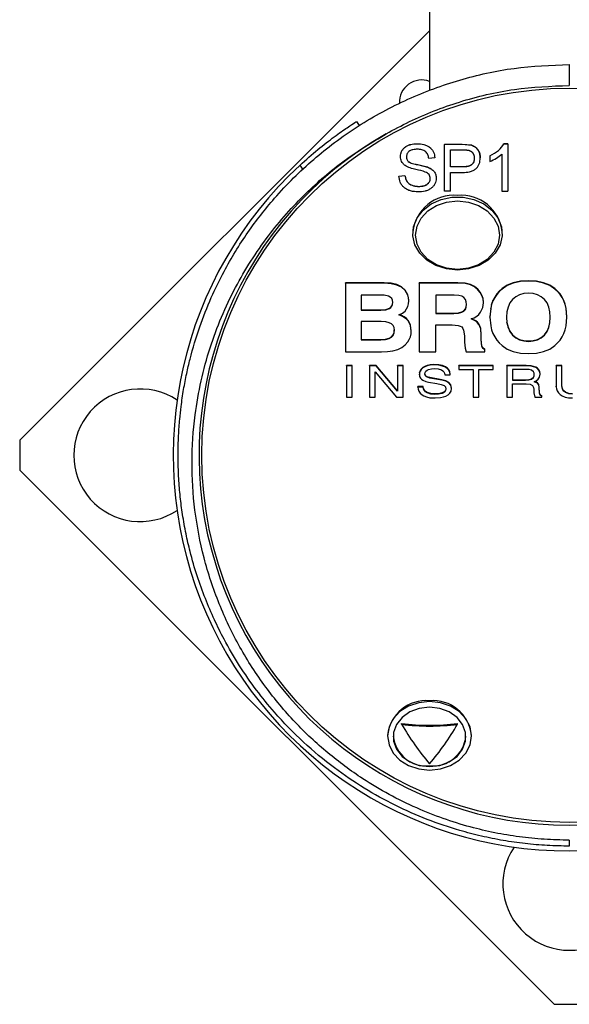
# Model space of a CAD drawing. Header units: inches. Extents: x 2.6 to 13.1, y 0.8 to 9.4.
# Tile 7 of 18: x 7.425 to 7.812, y 7.966 to 8.66. Entities that reach past the tile are written whole.
import ezdxf

# ---------------------------------------------------------------- set-up
doc = ezdxf.new("R2010")
doc.units = ezdxf.units.IN
doc.header["$MEASUREMENT"] = 0

msp = doc.modelspace()

# ---------------------------------------------------------------- linework, layer by layer
at = {"color": 7, "linetype": 'Continuous', "lineweight": 25}
for p, q in [((7.71347, 8.6683), (7.71347, 8.61065)), ((7.71347, 8.65266), (7.42475, 8.36394)), ((7.8119, 8.62893), (7.8119, 8.61416)), ((7.66199, 8.58864), (7.66382, 8.58577)), ((7.70471, 8.57304), (7.70471, 8.57301)), ((7.72396, 8.57261), (7.73642, 8.57261)), ((7.72396, 8.57261), (7.72396, 8.57258)), ((7.73642, 8.57258), (7.72396, 8.57258)), ((7.72396, 8.53945), (7.72396, 8.57258)), ((7.72817, 8.56871), (7.73688, 8.56871)), ((7.72817, 8.55666), (7.72817, 8.56871)), ((7.73642, 8.57261), (7.74291, 8.57197)), ((7.73642, 8.57261), (7.73642, 8.57258)), ((7.74291, 8.57194), (7.73642, 8.57258)), ((7.74291, 8.57197), (7.74291, 8.57194)), ((7.76589, 8.57304), (7.76861, 8.57304)), ((7.76861, 8.57301), (7.76589, 8.57301)), ((7.76861, 8.57301), (7.76861, 8.57304)), ((7.76861, 8.57301), (7.76861, 8.53945)), ((7.69297, 8.56396), (7.69297, 8.56394)), ((7.69717, 8.56388), (7.69717, 8.56386)), ((7.6985, 8.56052), (7.6985, 8.56049)), ((7.71713, 8.56312), (7.71293, 8.56269)), ((7.71713, 8.56314), (7.71713, 8.56312)), ((7.74497, 8.5628), (7.74497, 8.56283)), ((7.74918, 8.56301), (7.74918, 8.56298)), ((7.75601, 8.56441), (7.75601, 8.56053)), ((7.76441, 8.5657), (7.76441, 8.53945)), ((7.62411, 8.55504), (7.62225, 8.55797)), ((7.70492, 8.55832), (7.71195, 8.55661)), ((7.70492, 8.55832), (7.70492, 8.55829)), ((7.70492, 8.55829), (7.71195, 8.55658)), ((7.71195, 8.55661), (7.71195, 8.55658)), ((7.73696, 8.55669), (7.72817, 8.55669)), ((7.73696, 8.55666), (7.72817, 8.55666)), ((7.73696, 8.55669), (7.73696, 8.55666)), ((7.69192, 8.55024), (7.69612, 8.55067)), ((7.69192, 8.55021), (7.69612, 8.55064)), ((7.69192, 8.55024), (7.69192, 8.55021)), ((7.69612, 8.55067), (7.69612, 8.55064)), ((7.71398, 8.5486), (7.71398, 8.54857)), ((7.71819, 8.5487), (7.71819, 8.54867)), ((7.72817, 8.55279), (7.7367, 8.55279)), ((7.72817, 8.53945), (7.72817, 8.55279)), ((7.70581, 8.54292), (7.70581, 8.54289)), ((7.72817, 8.53945), (7.72396, 8.53945)), ((7.76441, 8.53945), (7.76861, 8.53945)), ((7.70166, 8.51081), (7.70166, 8.50968)), ((7.76465, 8.50968), (7.76465, 8.51081)), ((7.68152, 8.47499), (7.65415, 8.47499)), ((7.65415, 8.4747), (7.65415, 8.47499)), ((7.68152, 8.4747), (7.65415, 8.4747)), ((7.65415, 8.4747), (7.65415, 8.42636)), ((7.68632, 8.47462), (7.68152, 8.47499)), ((7.68152, 8.4747), (7.68152, 8.47499)), ((7.68632, 8.47433), (7.68152, 8.4747)), ((7.69037, 8.47364), (7.68632, 8.47462)), ((7.68632, 8.47433), (7.68632, 8.47462)), ((7.69037, 8.47335), (7.68632, 8.47433)), ((7.69366, 8.47204), (7.69037, 8.47364)), ((7.69037, 8.47335), (7.69037, 8.47364)), ((7.69366, 8.47176), (7.69037, 8.47335)), ((7.6962, 8.46984), (7.69366, 8.47204)), ((7.69366, 8.47176), (7.69366, 8.47204)), ((7.6962, 8.46955), (7.69366, 8.47176)), ((7.73332, 8.47499), (7.70624, 8.47499)), ((7.70624, 8.4747), (7.70624, 8.47499)), ((7.73332, 8.4747), (7.70624, 8.4747)), ((7.70624, 8.4747), (7.70624, 8.42637)), ((7.73846, 8.47463), (7.73332, 8.47499)), ((7.73332, 8.4747), (7.73332, 8.47499)), ((7.73846, 8.47434), (7.73332, 8.4747)), ((7.74225, 8.47375), (7.73846, 8.47463)), ((7.73846, 8.47434), (7.73846, 8.47463)), ((7.74225, 8.47346), (7.73846, 8.47434)), ((7.74514, 8.47233), (7.74225, 8.47375)), ((7.74225, 8.47346), (7.74225, 8.47375)), ((7.74514, 8.47204), (7.74225, 8.47346)), ((7.74755, 8.47037), (7.74514, 8.47233)), ((7.74514, 8.47204), (7.74514, 8.47233)), ((7.74755, 8.47008), (7.74514, 8.47204)), ((7.74916, 8.46844), (7.74755, 8.47037)), ((7.74755, 8.47008), (7.74755, 8.47037)), ((7.76459, 8.47082), (7.76258, 8.46905)), ((7.76459, 8.47053), (7.76258, 8.46877)), ((7.76816, 8.47328), (7.76459, 8.47082)), ((7.76816, 8.47299), (7.76459, 8.47053)), ((7.76459, 8.47053), (7.76459, 8.47082)), ((7.77243, 8.47504), (7.76816, 8.47328)), ((7.77243, 8.47475), (7.76816, 8.47299)), ((7.76816, 8.47299), (7.76816, 8.47328)), ((7.77742, 8.4761), (7.77243, 8.47504)), ((7.77742, 8.47581), (7.77243, 8.47475)), ((7.77243, 8.47475), (7.77243, 8.47504)), ((7.78313, 8.47645), (7.77742, 8.4761)), ((7.78313, 8.47616), (7.77742, 8.47581)), ((7.77742, 8.47581), (7.77742, 8.4761)), ((7.78883, 8.4761), (7.78313, 8.47645)), ((7.78313, 8.47616), (7.78313, 8.47645)), ((7.78883, 8.47581), (7.78313, 8.47616)), ((7.79383, 8.47504), (7.78883, 8.4761)), ((7.78883, 8.47581), (7.78883, 8.4761)), ((7.79383, 8.47475), (7.78883, 8.47581)), ((7.7981, 8.47328), (7.79383, 8.47504)), ((7.79383, 8.47475), (7.79383, 8.47504)), ((7.7981, 8.47299), (7.79383, 8.47475)), ((7.80166, 8.47082), (7.7981, 8.47328)), ((7.7981, 8.47299), (7.7981, 8.47328)), ((7.80166, 8.47053), (7.7981, 8.47299)), ((7.80367, 8.46905), (7.80166, 8.47082)), ((7.80166, 8.47053), (7.80166, 8.47082)), ((7.80367, 8.46877), (7.80166, 8.47053)), ((7.67777, 8.46631), (7.66539, 8.46631)), ((7.66539, 8.46631), (7.66539, 8.45564)), ((7.6815, 8.46612), (7.67777, 8.46631)), ((7.68449, 8.46556), (7.6815, 8.46612)), ((7.68583, 8.46487), (7.68449, 8.46556)), ((7.68679, 8.4639), (7.68583, 8.46487)), ((7.68736, 8.46264), (7.68679, 8.4639)), ((7.69733, 8.46822), (7.6962, 8.46984)), ((7.6962, 8.46955), (7.6962, 8.46984)), ((7.69733, 8.46793), (7.6962, 8.46955)), ((7.69815, 8.46645), (7.69733, 8.46822)), ((7.69733, 8.46793), (7.69733, 8.46822)), ((7.69815, 8.46616), (7.69733, 8.46793)), ((7.69863, 8.46453), (7.69815, 8.46645)), ((7.69815, 8.46616), (7.69815, 8.46645)), ((7.69863, 8.46424), (7.69815, 8.46616)), ((7.6988, 8.46245), (7.69863, 8.46453)), ((7.69863, 8.46424), (7.69863, 8.46453)), ((7.6988, 8.46217), (7.69863, 8.46424)), ((7.73088, 8.46631), (7.71793, 8.46631)), ((7.71793, 8.46631), (7.71793, 8.45336)), ((7.73405, 8.4661), (7.73088, 8.46631)), ((7.73631, 8.46546), (7.73405, 8.4661)), ((7.73772, 8.46453), (7.73631, 8.46546)), ((7.73873, 8.46324), (7.73772, 8.46453)), ((7.74916, 8.46815), (7.74755, 8.47008)), ((7.7504, 8.46631), (7.74916, 8.46844)), ((7.74916, 8.46815), (7.74916, 8.46844)), ((7.7504, 8.46602), (7.74916, 8.46815)), ((7.75119, 8.46393), (7.7504, 8.46631)), ((7.7504, 8.46602), (7.7504, 8.46631)), ((7.75119, 8.46364), (7.7504, 8.46602)), ((7.75145, 8.46123), (7.75119, 8.46393)), ((7.75119, 8.46364), (7.75119, 8.46393)), ((7.75145, 8.46094), (7.75119, 8.46364)), ((7.75935, 8.4649), (7.75815, 8.46252)), ((7.75935, 8.46462), (7.75815, 8.46223)), ((7.76083, 8.46708), (7.75935, 8.4649)), ((7.76083, 8.4668), (7.75935, 8.46462)), ((7.75935, 8.46462), (7.75935, 8.4649)), ((7.76258, 8.46905), (7.76083, 8.46708)), ((7.76258, 8.46877), (7.76083, 8.4668)), ((7.76083, 8.4668), (7.76083, 8.46708)), ((7.76258, 8.46877), (7.76258, 8.46905)), ((7.77418, 8.46511), (7.77189, 8.46318)), ((7.77682, 8.46649), (7.77418, 8.46511)), ((7.77981, 8.46731), (7.77682, 8.46649)), ((7.78317, 8.46759), (7.77981, 8.46731)), ((7.78652, 8.46731), (7.78317, 8.46759)), ((7.7895, 8.46648), (7.78652, 8.46731)), ((7.79212, 8.4651), (7.7895, 8.46648)), ((7.79438, 8.46316), (7.79212, 8.4651)), ((7.80541, 8.46708), (7.80367, 8.46905)), ((7.80367, 8.46877), (7.80367, 8.46905)), ((7.80541, 8.4668), (7.80367, 8.46877)), ((7.80688, 8.4649), (7.80541, 8.46708)), ((7.80541, 8.4668), (7.80541, 8.46708)), ((7.80688, 8.46462), (7.80541, 8.4668)), ((7.80808, 8.46252), (7.80688, 8.4649)), ((7.80688, 8.46462), (7.80688, 8.4649)), ((7.80808, 8.46223), (7.80688, 8.46462)), ((7.68258, 8.45623), (7.68524, 8.45713)), ((7.68258, 8.45594), (7.68524, 8.45684)), ((7.68524, 8.45713), (7.68625, 8.45784)), ((7.68524, 8.45684), (7.68625, 8.45755)), ((7.68524, 8.45684), (7.68524, 8.45713)), ((7.68625, 8.45784), (7.68697, 8.45879)), ((7.68625, 8.45755), (7.68697, 8.4585)), ((7.68625, 8.45755), (7.68625, 8.45784)), ((7.68697, 8.45879), (7.68741, 8.45997)), ((7.68697, 8.4585), (7.68741, 8.45968)), ((7.68697, 8.4585), (7.68697, 8.45879)), ((7.68755, 8.46109), (7.68736, 8.46264)), ((7.68741, 8.45997), (7.68753, 8.46122)), ((7.68741, 8.45968), (7.68755, 8.46109)), ((7.68741, 8.45968), (7.68741, 8.45997)), ((7.69618, 8.45504), (7.69732, 8.4565)), ((7.69732, 8.4565), (7.69814, 8.45817)), ((7.69814, 8.45817), (7.69863, 8.46006)), ((7.69863, 8.46006), (7.6988, 8.46217)), ((7.6988, 8.46217), (7.6988, 8.46245)), ((7.73766, 8.45529), (7.7387, 8.45648)), ((7.7387, 8.45648), (7.73933, 8.458)), ((7.7387, 8.45619), (7.73933, 8.45771)), ((7.7387, 8.45619), (7.7387, 8.45648)), ((7.73933, 8.46159), (7.73873, 8.46324)), ((7.73953, 8.45958), (7.73933, 8.46159)), ((7.73933, 8.458), (7.73952, 8.45973)), ((7.73933, 8.45771), (7.73953, 8.45958)), ((7.73933, 8.45771), (7.73933, 8.458)), ((7.74941, 8.45418), (7.75094, 8.45753)), ((7.75094, 8.45753), (7.75145, 8.46094)), ((7.75145, 8.46094), (7.75145, 8.46123)), ((7.75653, 8.45713), (7.756, 8.45091)), ((7.75653, 8.45684), (7.756, 8.45063)), ((7.75721, 8.45993), (7.75653, 8.45713)), ((7.75721, 8.45964), (7.75653, 8.45684)), ((7.75653, 8.45684), (7.75653, 8.45713)), ((7.75815, 8.46252), (7.75721, 8.45993)), ((7.75815, 8.46223), (7.75721, 8.45964)), ((7.75721, 8.45964), (7.75721, 8.45993)), ((7.75815, 8.46223), (7.75815, 8.46252)), ((7.76874, 8.45783), (7.76795, 8.45446)), ((7.77005, 8.46074), (7.76874, 8.45783)), ((7.77189, 8.46318), (7.77005, 8.46074)), ((7.7962, 8.46072), (7.79438, 8.46316)), ((7.79749, 8.45781), (7.7962, 8.46072)), ((7.79827, 8.45445), (7.79749, 8.45781)), ((7.80902, 8.45993), (7.80808, 8.46252)), ((7.80808, 8.46223), (7.80808, 8.46252)), ((7.80902, 8.45964), (7.80808, 8.46223)), ((7.80969, 8.45713), (7.80902, 8.45993)), ((7.80902, 8.45964), (7.80902, 8.45993)), ((7.80969, 8.45684), (7.80902, 8.45964)), ((7.81022, 8.45091), (7.80969, 8.45713)), ((7.80969, 8.45684), (7.80969, 8.45713)), ((7.81022, 8.45063), (7.80969, 8.45684)), ((7.66539, 8.45593), (7.67922, 8.45593)), ((7.66539, 8.45564), (7.67922, 8.45564)), ((7.67922, 8.45593), (7.68258, 8.45623)), ((7.67922, 8.45564), (7.68258, 8.45594)), ((7.67922, 8.45564), (7.67922, 8.45593)), ((7.68258, 8.45594), (7.68258, 8.45623)), ((7.69186, 8.45229), (7.69437, 8.4536)), ((7.69389, 8.45152), (7.69186, 8.45229)), ((7.69389, 8.4518), (7.69218, 8.45245)), ((7.69565, 8.45084), (7.69389, 8.4518)), ((7.69389, 8.45152), (7.69389, 8.4518)), ((7.69565, 8.45055), (7.69389, 8.45152)), ((7.69437, 8.4536), (7.69618, 8.45504)), ((7.69715, 8.44967), (7.69565, 8.45084)), ((7.69565, 8.45055), (7.69565, 8.45084)), ((7.69715, 8.44939), (7.69565, 8.45055)), ((7.69838, 8.44831), (7.69715, 8.44967)), ((7.69715, 8.44939), (7.69715, 8.44967)), ((7.71793, 8.45365), (7.73056, 8.45365)), ((7.71793, 8.45336), (7.73056, 8.45336)), ((7.73056, 8.45365), (7.73385, 8.45384)), ((7.73056, 8.45336), (7.73056, 8.45365)), ((7.73056, 8.45336), (7.73385, 8.45356)), ((7.73385, 8.45384), (7.7362, 8.45443)), ((7.73385, 8.45356), (7.7362, 8.45415)), ((7.73385, 8.45356), (7.73385, 8.45384)), ((7.7362, 8.45443), (7.73766, 8.45529)), ((7.7362, 8.45415), (7.73766, 8.455)), ((7.7362, 8.45415), (7.7362, 8.45443)), ((7.73766, 8.455), (7.7387, 8.45619)), ((7.73766, 8.455), (7.73766, 8.45529)), ((7.74266, 8.44948), (7.74485, 8.45029)), ((7.74603, 8.44785), (7.74266, 8.44948)), ((7.74603, 8.44813), (7.743, 8.4496)), ((7.74485, 8.45029), (7.7467, 8.45134)), ((7.7467, 8.45134), (7.74822, 8.45264)), ((7.74822, 8.45264), (7.74941, 8.45418)), ((7.756, 8.45063), (7.756, 8.45091)), ((7.756, 8.45063), (7.75653, 8.44451)), ((7.76795, 8.45446), (7.76769, 8.45063)), ((7.76769, 8.45063), (7.76795, 8.44679)), ((7.7677, 8.45077), (7.76795, 8.44707)), ((7.79853, 8.45063), (7.79827, 8.45445)), ((7.79827, 8.44707), (7.79852, 8.45077)), ((7.79827, 8.44679), (7.79853, 8.45063)), ((7.80969, 8.44451), (7.81022, 8.45063)), ((7.81022, 8.45063), (7.81022, 8.45091)), ((7.67937, 8.44762), (7.66539, 8.44762)), ((7.66539, 8.44762), (7.66539, 8.43476)), ((7.68262, 8.44739), (7.67937, 8.44762)), ((7.68505, 8.4468), (7.68262, 8.44739)), ((7.68663, 8.44595), (7.68505, 8.4468)), ((7.68776, 8.4448), (7.68663, 8.44595)), ((7.68844, 8.44336), (7.68776, 8.4448)), ((7.68866, 8.44163), (7.68844, 8.44336)), ((7.69838, 8.44803), (7.69715, 8.44939)), ((7.69934, 8.44678), (7.69838, 8.44831)), ((7.69838, 8.44803), (7.69838, 8.44831)), ((7.69934, 8.44649), (7.69838, 8.44803)), ((7.70003, 8.44508), (7.69934, 8.44678)), ((7.69934, 8.44649), (7.69934, 8.44678)), ((7.70003, 8.4448), (7.69934, 8.44649)), ((7.70058, 8.44123), (7.70003, 8.44508)), ((7.70003, 8.4448), (7.70003, 8.44508)), ((7.70058, 8.44095), (7.70003, 8.4448)), ((7.71793, 8.44534), (7.72942, 8.44534)), ((7.71793, 8.42637), (7.71793, 8.44534)), ((7.72942, 8.44534), (7.73355, 8.44495)), ((7.73355, 8.44495), (7.73503, 8.44447)), ((7.73503, 8.44447), (7.73611, 8.44379)), ((7.73611, 8.44379), (7.7369, 8.44283)), ((7.7369, 8.44283), (7.73747, 8.44148)), ((7.74728, 8.44711), (7.74603, 8.44813)), ((7.74603, 8.44785), (7.74603, 8.44813)), ((7.74728, 8.44682), (7.74603, 8.44785)), ((7.74825, 8.44594), (7.74728, 8.44711)), ((7.74728, 8.44682), (7.74728, 8.44711)), ((7.74825, 8.44565), (7.74728, 8.44682)), ((7.74896, 8.44453), (7.74825, 8.44594)), ((7.74825, 8.44565), (7.74825, 8.44594)), ((7.74896, 8.44425), (7.74825, 8.44565)), ((7.74948, 8.4428), (7.74896, 8.44453)), ((7.74896, 8.44425), (7.74896, 8.44453)), ((7.74948, 8.44252), (7.74896, 8.44425)), ((7.74989, 8.43837), (7.74948, 8.4428)), ((7.74948, 8.44252), (7.74948, 8.4428)), ((7.74989, 8.43808), (7.74948, 8.44252)), ((7.75653, 8.44451), (7.75721, 8.44173)), ((7.76795, 8.44707), (7.76874, 8.4437)), ((7.76795, 8.44679), (7.76795, 8.44707)), ((7.76795, 8.44679), (7.76874, 8.44342)), ((7.76874, 8.4437), (7.77005, 8.4408)), ((7.76874, 8.44342), (7.76874, 8.4437)), ((7.76874, 8.44342), (7.77005, 8.44051)), ((7.7962, 8.4408), (7.79749, 8.4437)), ((7.7962, 8.44051), (7.79749, 8.44342)), ((7.79749, 8.4437), (7.79827, 8.44707)), ((7.79749, 8.44342), (7.79827, 8.44679)), ((7.79749, 8.44342), (7.79749, 8.4437)), ((7.79827, 8.44679), (7.79827, 8.44707)), ((7.80902, 8.44173), (7.80969, 8.44451)), ((7.68246, 8.43525), (7.68493, 8.43589)), ((7.68246, 8.43497), (7.68493, 8.43561)), ((7.68493, 8.43589), (7.68656, 8.43686)), ((7.68493, 8.43561), (7.68656, 8.43657)), ((7.68493, 8.43561), (7.68493, 8.43589)), ((7.68656, 8.43686), (7.68773, 8.43818)), ((7.68656, 8.43657), (7.68773, 8.4379)), ((7.68656, 8.43657), (7.68656, 8.43686)), ((7.68773, 8.43818), (7.68843, 8.43987)), ((7.68773, 8.4379), (7.68843, 8.43958)), ((7.68773, 8.4379), (7.68773, 8.43818)), ((7.68843, 8.43987), (7.68865, 8.44176)), ((7.68843, 8.43958), (7.68866, 8.44163)), ((7.68843, 8.43958), (7.68843, 8.43987)), ((7.69916, 8.435), (7.69995, 8.43687)), ((7.69995, 8.43687), (7.70042, 8.43886)), ((7.70042, 8.43886), (7.70058, 8.44095)), ((7.70058, 8.44095), (7.70058, 8.44123)), ((7.73747, 8.44148), (7.73797, 8.43762)), ((7.73797, 8.43762), (7.73805, 8.43312)), ((7.74989, 8.43808), (7.74989, 8.43837)), ((7.74989, 8.43483), (7.74989, 8.43808)), ((7.75721, 8.44173), (7.75815, 8.43915)), ((7.75815, 8.43915), (7.75935, 8.43676)), ((7.75935, 8.43676), (7.76083, 8.43455)), ((7.77005, 8.4408), (7.77189, 8.43836)), ((7.77005, 8.44051), (7.77005, 8.4408)), ((7.77005, 8.44051), (7.77189, 8.43807)), ((7.77189, 8.43836), (7.77418, 8.43643)), ((7.77189, 8.43807), (7.77189, 8.43836)), ((7.77189, 8.43807), (7.77418, 8.43614)), ((7.77418, 8.43643), (7.77682, 8.43505)), ((7.77418, 8.43614), (7.77418, 8.43643)), ((7.77418, 8.43614), (7.77682, 8.43476)), ((7.7895, 8.43505), (7.79212, 8.43643)), ((7.7895, 8.43476), (7.79212, 8.43614)), ((7.79212, 8.43643), (7.79438, 8.43836)), ((7.79212, 8.43614), (7.79438, 8.43807)), ((7.79212, 8.43614), (7.79212, 8.43643)), ((7.79438, 8.43836), (7.7962, 8.4408)), ((7.79438, 8.43807), (7.7962, 8.44051)), ((7.79438, 8.43807), (7.79438, 8.43836)), ((7.7962, 8.44051), (7.7962, 8.4408)), ((7.80541, 8.43455), (7.80688, 8.43676)), ((7.80688, 8.43676), (7.80808, 8.43915)), ((7.80808, 8.43915), (7.80902, 8.44173)), ((7.66539, 8.43504), (7.67918, 8.43504)), ((7.66539, 8.43476), (7.67918, 8.43476)), ((7.67918, 8.43504), (7.68246, 8.43525)), ((7.67918, 8.43476), (7.67918, 8.43504)), ((7.67918, 8.43476), (7.68246, 8.43497)), ((7.68246, 8.43497), (7.68246, 8.43525)), ((7.69109, 8.42795), (7.69405, 8.42944)), ((7.69405, 8.42944), (7.69625, 8.43116)), ((7.69625, 8.43116), (7.69806, 8.43325)), ((7.69806, 8.43325), (7.69916, 8.435)), ((7.73805, 8.43312), (7.73853, 8.42896)), ((7.73853, 8.42896), (7.73927, 8.42637)), ((7.75019, 8.43062), (7.74989, 8.43512)), ((7.75019, 8.43034), (7.74989, 8.43483)), ((7.75096, 8.429), (7.75019, 8.43062)), ((7.75019, 8.43034), (7.75019, 8.43062)), ((7.75096, 8.42871), (7.75019, 8.43034)), ((7.75234, 8.42786), (7.75096, 8.429)), ((7.75096, 8.42871), (7.75096, 8.429)), ((7.75234, 8.42758), (7.75096, 8.42871)), ((7.76083, 8.43455), (7.76258, 8.43254)), ((7.76258, 8.43254), (7.76459, 8.43072)), ((7.76459, 8.43072), (7.76816, 8.42825)), ((7.77682, 8.43505), (7.77981, 8.43422)), ((7.77682, 8.43476), (7.77682, 8.43505)), ((7.77682, 8.43476), (7.77981, 8.43394)), ((7.77981, 8.43422), (7.78317, 8.43395)), ((7.77981, 8.43394), (7.77981, 8.43422)), ((7.77981, 8.43394), (7.78317, 8.43366)), ((7.78317, 8.43395), (7.78652, 8.43422)), ((7.78317, 8.43366), (7.78317, 8.43395)), ((7.78317, 8.43366), (7.78652, 8.43394)), ((7.78652, 8.43422), (7.7895, 8.43505)), ((7.78652, 8.43394), (7.7895, 8.43476)), ((7.78652, 8.43394), (7.78652, 8.43422)), ((7.7895, 8.43476), (7.7895, 8.43505)), ((7.7981, 8.42825), (7.80166, 8.43072)), ((7.80166, 8.43072), (7.80367, 8.43254)), ((7.80367, 8.43254), (7.80541, 8.43455)), ((7.65415, 8.42636), (7.67965, 8.42636)), ((7.67965, 8.42636), (7.68381, 8.42653)), ((7.68381, 8.42653), (7.68765, 8.42702)), ((7.68765, 8.42702), (7.69109, 8.42795)), ((7.70624, 8.42637), (7.71793, 8.42637)), ((7.73927, 8.42637), (7.75234, 8.42637)), ((7.75234, 8.42665), (7.75234, 8.42786)), ((7.75234, 8.42758), (7.75234, 8.42786)), ((7.75234, 8.42637), (7.75234, 8.42758)), ((7.75234, 8.42637), (7.75234, 8.42665)), ((7.76816, 8.42825), (7.77243, 8.42649)), ((7.77243, 8.42649), (7.77742, 8.42544)), ((7.77742, 8.42544), (7.78313, 8.42509)), ((7.78313, 8.42509), (7.78883, 8.42544)), ((7.78883, 8.42544), (7.79383, 8.42649)), ((7.79383, 8.42649), (7.7981, 8.42825)), ((7.65898, 8.41671), (7.65497, 8.41671)), ((7.65497, 8.41642), (7.65497, 8.41671)), ((7.65898, 8.41642), (7.65497, 8.41642)), ((7.65497, 8.41642), (7.65497, 8.39432)), ((7.65898, 8.41642), (7.65898, 8.41671)), ((7.65898, 8.39432), (7.65898, 8.41642)), ((7.67596, 8.41671), (7.67121, 8.41671)), ((7.67121, 8.41642), (7.67121, 8.41671)), ((7.67121, 8.41642), (7.67121, 8.39432)), ((7.67596, 8.41642), (7.67121, 8.41642)), ((7.6908, 8.39885), (7.67596, 8.41671)), ((7.67596, 8.41642), (7.67596, 8.41671)), ((7.6908, 8.39857), (7.67596, 8.41642)), ((7.69477, 8.41671), (7.69089, 8.41671)), ((7.69089, 8.41642), (7.69089, 8.41671)), ((7.69089, 8.41642), (7.69089, 8.39857)), ((7.69477, 8.41642), (7.69089, 8.41642)), ((7.69477, 8.41642), (7.69477, 8.41671)), ((7.69477, 8.39432), (7.69477, 8.41642)), ((7.70871, 8.41517), (7.70764, 8.41414)), ((7.70871, 8.41488), (7.70764, 8.41385)), ((7.71012, 8.41604), (7.70871, 8.41517)), ((7.71012, 8.41575), (7.70871, 8.41488)), ((7.70871, 8.41488), (7.70871, 8.41517)), ((7.71188, 8.41671), (7.71012, 8.41604)), ((7.71188, 8.41642), (7.71012, 8.41575)), ((7.71012, 8.41575), (7.71012, 8.41604)), ((7.71401, 8.41714), (7.71188, 8.41671)), ((7.71401, 8.41685), (7.71188, 8.41642)), ((7.71188, 8.41642), (7.71188, 8.41671)), ((7.71651, 8.41729), (7.71401, 8.41714)), ((7.71401, 8.41685), (7.71401, 8.41714)), ((7.71651, 8.417), (7.71401, 8.41685)), ((7.71998, 8.41709), (7.71651, 8.41729)), ((7.71651, 8.417), (7.71651, 8.41729)), ((7.71998, 8.4168), (7.71651, 8.417)), ((7.72267, 8.41653), (7.71998, 8.41709)), ((7.71998, 8.4168), (7.71998, 8.41709)), ((7.72267, 8.41625), (7.71998, 8.4168)), ((7.72469, 8.4157), (7.72267, 8.41653)), ((7.72267, 8.41625), (7.72267, 8.41653)), ((7.72469, 8.41542), (7.72267, 8.41625)), ((7.72613, 8.41468), (7.72469, 8.4157)), ((7.72469, 8.41542), (7.72469, 8.4157)), ((7.72613, 8.41439), (7.72469, 8.41542)), ((7.75826, 8.41671), (7.73416, 8.41671)), ((7.73416, 8.41642), (7.73416, 8.41671)), ((7.73416, 8.41642), (7.73416, 8.41378)), ((7.75826, 8.41642), (7.73416, 8.41642)), ((7.75826, 8.41642), (7.75826, 8.41671)), ((7.75826, 8.41378), (7.75826, 8.41642)), ((7.78157, 8.41671), (7.76784, 8.41671)), ((7.76784, 8.41642), (7.76784, 8.41671)), ((7.76784, 8.41642), (7.76784, 8.39432)), ((7.78157, 8.41642), (7.76784, 8.41642)), ((7.78515, 8.41644), (7.78157, 8.41671)), ((7.78157, 8.41642), (7.78157, 8.41671)), ((7.78515, 8.41615), (7.78157, 8.41642)), ((7.78827, 8.41549), (7.78515, 8.41644)), ((7.78515, 8.41615), (7.78515, 8.41644)), ((7.78827, 8.4152), (7.78515, 8.41615)), ((7.78952, 8.4147), (7.78827, 8.41549)), ((7.78827, 8.4152), (7.78827, 8.41549)), ((7.78952, 8.41442), (7.78827, 8.4152)), ((7.8067, 8.41671), (7.80268, 8.41671)), ((7.80268, 8.41671), (7.80268, 8.40196)), ((7.80268, 8.41642), (7.80268, 8.41671)), ((7.80268, 8.41642), (7.80268, 8.40168)), ((7.8067, 8.41642), (7.80268, 8.41642)), ((7.8067, 8.41642), (7.8067, 8.41671)), ((7.8067, 8.40251), (7.8067, 8.41642)), ((7.6751, 8.41217), (7.67518, 8.41217)), ((7.6751, 8.39432), (7.6751, 8.41217)), ((7.67518, 8.41217), (7.69027, 8.39432)), ((7.70645, 8.41174), (7.7063, 8.41046)), ((7.70645, 8.41146), (7.7063, 8.41017)), ((7.7063, 8.41017), (7.7063, 8.41046)), ((7.7063, 8.41017), (7.70649, 8.40886)), ((7.70689, 8.41298), (7.70645, 8.41174)), ((7.70689, 8.41269), (7.70645, 8.41146)), ((7.70645, 8.41146), (7.70645, 8.41174)), ((7.70649, 8.40886), (7.70702, 8.40778)), ((7.70764, 8.41414), (7.70689, 8.41298)), ((7.70764, 8.41385), (7.70689, 8.41269)), ((7.70689, 8.41269), (7.70689, 8.41298)), ((7.70702, 8.40778), (7.70779, 8.40692)), ((7.70764, 8.41385), (7.70764, 8.41414)), ((7.71019, 8.41057), (7.71038, 8.4117)), ((7.71049, 8.40938), (7.71019, 8.41057)), ((7.71049, 8.40967), (7.71022, 8.41074)), ((7.71038, 8.4117), (7.71089, 8.41259)), ((7.71129, 8.40887), (7.71049, 8.40967)), ((7.71049, 8.40938), (7.71049, 8.40967)), ((7.71129, 8.40858), (7.71049, 8.40938)), ((7.71089, 8.41259), (7.71167, 8.41327)), ((7.71242, 8.40836), (7.71129, 8.40887)), ((7.71129, 8.40858), (7.71129, 8.40887)), ((7.71242, 8.40807), (7.71129, 8.40858)), ((7.71167, 8.41327), (7.71263, 8.41377)), ((7.7137, 8.40806), (7.71242, 8.40836)), ((7.71242, 8.40807), (7.71242, 8.40836)), ((7.7137, 8.40777), (7.71242, 8.40807)), ((7.71263, 8.41377), (7.71484, 8.41432)), ((7.72217, 8.40661), (7.7137, 8.40806)), ((7.7137, 8.40777), (7.7137, 8.40806)), ((7.72217, 8.40632), (7.7137, 8.40777)), ((7.71484, 8.41432), (7.71697, 8.41445)), ((7.71697, 8.41445), (7.7195, 8.41423)), ((7.7195, 8.41423), (7.72182, 8.41348)), ((7.72182, 8.41348), (7.72279, 8.41288)), ((7.72279, 8.41288), (7.72356, 8.4121)), ((7.72356, 8.4121), (7.72409, 8.41113)), ((7.72409, 8.41113), (7.72432, 8.40996)), ((7.72432, 8.40996), (7.72809, 8.40996)), ((7.72709, 8.41354), (7.72613, 8.41468)), ((7.72613, 8.41439), (7.72613, 8.41468)), ((7.72709, 8.41326), (7.72613, 8.41439)), ((7.72767, 8.41237), (7.72709, 8.41354)), ((7.72709, 8.41326), (7.72709, 8.41354)), ((7.72767, 8.41208), (7.72709, 8.41326)), ((7.72809, 8.41024), (7.72767, 8.41237)), ((7.72767, 8.41208), (7.72767, 8.41237)), ((7.72809, 8.40996), (7.72767, 8.41208)), ((7.72809, 8.40996), (7.72809, 8.41024)), ((7.73416, 8.41378), (7.7442, 8.41378)), ((7.7442, 8.41378), (7.7442, 8.39432)), ((7.74821, 8.39432), (7.74821, 8.41378)), ((7.74821, 8.41378), (7.75826, 8.41378)), ((7.78186, 8.41386), (7.77185, 8.41386)), ((7.77185, 8.41386), (7.77185, 8.40636)), ((7.78353, 8.41377), (7.78186, 8.41386)), ((7.78527, 8.4133), (7.78353, 8.41377)), ((7.78663, 8.41219), (7.78527, 8.4133)), ((7.78527, 8.40733), (7.78666, 8.40849)), ((7.78527, 8.40704), (7.78666, 8.4082)), ((7.78704, 8.41131), (7.78663, 8.41219)), ((7.78666, 8.40849), (7.78705, 8.40936)), ((7.78666, 8.4082), (7.78705, 8.40907)), ((7.78666, 8.4082), (7.78666, 8.40849)), ((7.78719, 8.41017), (7.78704, 8.41131)), ((7.78705, 8.40936), (7.78717, 8.41032)), ((7.78705, 8.40907), (7.78719, 8.41017)), ((7.78705, 8.40907), (7.78705, 8.40936)), ((7.79048, 8.41367), (7.78952, 8.4147)), ((7.78952, 8.41442), (7.78952, 8.4147)), ((7.79048, 8.41338), (7.78952, 8.41442)), ((7.78997, 8.40692), (7.79094, 8.40839)), ((7.7911, 8.41237), (7.79048, 8.41367)), ((7.79048, 8.41338), (7.79048, 8.41367)), ((7.7911, 8.41208), (7.79048, 8.41338)), ((7.79094, 8.40839), (7.79132, 8.41048)), ((7.79132, 8.41077), (7.7911, 8.41237)), ((7.7911, 8.41208), (7.7911, 8.41237)), ((7.79132, 8.41048), (7.7911, 8.41208)), ((7.79132, 8.41048), (7.79132, 8.41077)), ((7.70907, 8.40175), (7.70531, 8.40175)), ((7.70531, 8.40146), (7.70531, 8.40175)), ((7.70531, 8.40146), (7.70543, 8.39995)), ((7.70907, 8.40146), (7.70531, 8.40146)), ((7.70779, 8.40692), (7.70874, 8.40625)), ((7.70874, 8.40625), (7.71082, 8.40538)), ((7.70927, 8.40038), (7.70907, 8.40175)), ((7.70907, 8.40146), (7.70907, 8.40175)), ((7.70927, 8.40009), (7.70907, 8.40146)), ((7.71082, 8.40538), (7.71263, 8.40497)), ((7.71263, 8.40497), (7.7187, 8.40392)), ((7.7187, 8.40392), (7.72175, 8.40327)), ((7.72175, 8.40327), (7.72369, 8.40251)), ((7.72485, 8.4059), (7.72217, 8.40661)), ((7.72217, 8.40632), (7.72217, 8.40661)), ((7.72485, 8.40561), (7.72217, 8.40632)), ((7.72369, 8.40251), (7.72472, 8.40148)), ((7.72472, 8.40148), (7.72503, 8.40002)), ((7.72698, 8.40472), (7.72485, 8.4059)), ((7.72485, 8.40561), (7.72485, 8.4059)), ((7.72698, 8.40443), (7.72485, 8.40561)), ((7.7284, 8.40301), (7.72698, 8.40472)), ((7.72698, 8.40443), (7.72698, 8.40472)), ((7.7284, 8.40272), (7.72698, 8.40443)), ((7.72891, 8.4007), (7.7284, 8.40301)), ((7.7284, 8.40272), (7.7284, 8.40301)), ((7.72891, 8.40042), (7.7284, 8.40272)), ((7.77185, 8.40664), (7.78115, 8.40664)), ((7.77185, 8.40636), (7.78115, 8.40636)), ((7.77185, 8.4038), (7.78157, 8.4038)), ((7.77185, 8.39432), (7.77185, 8.4038)), ((7.78115, 8.40664), (7.78333, 8.40678)), ((7.78115, 8.40636), (7.78115, 8.40664)), ((7.78115, 8.40636), (7.78333, 8.40649)), ((7.78157, 8.4038), (7.78441, 8.40344)), ((7.78333, 8.40678), (7.78527, 8.40733)), ((7.78333, 8.40649), (7.78527, 8.40704)), ((7.78333, 8.40649), (7.78333, 8.40678)), ((7.78441, 8.40344), (7.78601, 8.40251)), ((7.78527, 8.40704), (7.78527, 8.40733)), ((7.78601, 8.40251), (7.7867, 8.40124)), ((7.7867, 8.40124), (7.78686, 8.39986)), ((7.78719, 8.40519), (7.78863, 8.40591)), ((7.78844, 8.40475), (7.78719, 8.40519)), ((7.78844, 8.40504), (7.78753, 8.40536)), ((7.78954, 8.40435), (7.78844, 8.40504)), ((7.78844, 8.40475), (7.78844, 8.40504)), ((7.78954, 8.40407), (7.78844, 8.40475)), ((7.78863, 8.40591), (7.78997, 8.40692)), ((7.79036, 8.40319), (7.78954, 8.40435)), ((7.78954, 8.40407), (7.78954, 8.40435)), ((7.79036, 8.4029), (7.78954, 8.40407)), ((7.79074, 8.40132), (7.79036, 8.40319)), ((7.79036, 8.4029), (7.79036, 8.40319)), ((7.79074, 8.40103), (7.79036, 8.4029)), ((7.79099, 8.39732), (7.79074, 8.40132)), ((7.79074, 8.40103), (7.79074, 8.40132)), ((7.79099, 8.39703), (7.79074, 8.40103)), ((7.80268, 8.40168), (7.80268, 8.40196)), ((7.80268, 8.40168), (7.80285, 8.40015)), ((7.80687, 8.40115), (7.8067, 8.40279)), ((7.80687, 8.40087), (7.8067, 8.40251)), ((7.80736, 8.39981), (7.80687, 8.40115)), ((7.80687, 8.40087), (7.80687, 8.40115)), ((7.80736, 8.39953), (7.80687, 8.40087)), ((7.65497, 8.39432), (7.65898, 8.39432)), ((7.67121, 8.39432), (7.6751, 8.39432)), ((7.69027, 8.39432), (7.69477, 8.39432)), ((7.69089, 8.39885), (7.6908, 8.39885)), ((7.6908, 8.39857), (7.6908, 8.39885)), ((7.69089, 8.39857), (7.6908, 8.39857)), ((7.70543, 8.39995), (7.70587, 8.39852)), ((7.70587, 8.39852), (7.70679, 8.39716)), ((7.70679, 8.39716), (7.70833, 8.39586)), ((7.70833, 8.39586), (7.70951, 8.39515)), ((7.70982, 8.39925), (7.70927, 8.40038)), ((7.70927, 8.40009), (7.70927, 8.40038)), ((7.70982, 8.39896), (7.70927, 8.40009)), ((7.70951, 8.39515), (7.71125, 8.39446)), ((7.71066, 8.39835), (7.70982, 8.39925)), ((7.70982, 8.39896), (7.70982, 8.39925)), ((7.71066, 8.39807), (7.70982, 8.39896)), ((7.71174, 8.39766), (7.71066, 8.39835)), ((7.71066, 8.39807), (7.71066, 8.39835)), ((7.71174, 8.39738), (7.71066, 8.39807)), ((7.71125, 8.39446), (7.71376, 8.39394)), ((7.71437, 8.39682), (7.71174, 8.39766)), ((7.71174, 8.39738), (7.71174, 8.39766)), ((7.71437, 8.39654), (7.71174, 8.39738)), ((7.71376, 8.39394), (7.7173, 8.39374)), ((7.71726, 8.39658), (7.71437, 8.39682)), ((7.71437, 8.39654), (7.71437, 8.39682)), ((7.71726, 8.39629), (7.71437, 8.39654)), ((7.71969, 8.39671), (7.71726, 8.39658)), ((7.71726, 8.39629), (7.71726, 8.39658)), ((7.71969, 8.39643), (7.71726, 8.39629)), ((7.7173, 8.39374), (7.72126, 8.39404)), ((7.72223, 8.39725), (7.71969, 8.39671)), ((7.72223, 8.39696), (7.71969, 8.39643)), ((7.71969, 8.39643), (7.71969, 8.39671)), ((7.72126, 8.39404), (7.72321, 8.39447)), ((7.72333, 8.39773), (7.72223, 8.39725)), ((7.72333, 8.39744), (7.72223, 8.39696)), ((7.72223, 8.39696), (7.72223, 8.39725)), ((7.72321, 8.39447), (7.72501, 8.39511)), ((7.72422, 8.39838), (7.72333, 8.39773)), ((7.72422, 8.3981), (7.72333, 8.39744)), ((7.72333, 8.39744), (7.72333, 8.39773)), ((7.72481, 8.39923), (7.72422, 8.39838)), ((7.72481, 8.39894), (7.72422, 8.3981)), ((7.72422, 8.3981), (7.72422, 8.39838)), ((7.725, 8.40016), (7.72481, 8.39923)), ((7.72503, 8.40002), (7.72481, 8.39894)), ((7.72481, 8.39894), (7.72481, 8.39923)), ((7.72501, 8.39511), (7.72658, 8.396)), ((7.72658, 8.396), (7.72781, 8.39716)), ((7.72781, 8.39716), (7.72862, 8.39863)), ((7.72862, 8.39863), (7.72891, 8.40042)), ((7.72891, 8.40042), (7.72891, 8.4007)), ((7.7442, 8.39432), (7.74821, 8.39432)), ((7.76784, 8.39432), (7.77185, 8.39432)), ((7.78686, 8.39986), (7.78699, 8.39729)), ((7.78699, 8.39729), (7.78756, 8.39432)), ((7.78756, 8.39432), (7.79248, 8.39432)), ((7.79129, 8.39594), (7.79099, 8.39732)), ((7.79099, 8.39703), (7.79099, 8.39732)), ((7.79129, 8.39566), (7.79099, 8.39703)), ((7.79248, 8.3951), (7.79129, 8.39594)), ((7.79129, 8.39566), (7.79129, 8.39594)), ((7.79248, 8.39481), (7.79129, 8.39566)), ((7.79248, 8.39481), (7.79248, 8.3951)), ((7.79248, 8.39432), (7.79248, 8.39481)), ((7.80285, 8.40015), (7.80335, 8.3987)), ((7.80335, 8.3987), (7.80419, 8.39735)), ((7.80419, 8.39735), (7.8054, 8.39616)), ((7.8054, 8.39616), (7.80698, 8.39516)), ((7.80698, 8.39516), (7.80895, 8.3944)), ((7.80813, 8.39875), (7.80736, 8.39981)), ((7.80736, 8.39953), (7.80736, 8.39981)), ((7.80813, 8.39846), (7.80736, 8.39953)), ((7.80911, 8.39793), (7.80813, 8.39875)), ((7.80813, 8.39846), (7.80813, 8.39875)), ((7.80911, 8.39765), (7.80813, 8.39846)), ((7.80895, 8.3944), (7.81131, 8.39391)), ((7.81152, 8.39695), (7.80911, 8.39793)), ((7.80911, 8.39765), (7.80911, 8.39793)), ((7.81152, 8.39667), (7.80911, 8.39765)), ((7.81131, 8.39391), (7.81409, 8.39374)), ((7.81422, 8.39667), (7.81152, 8.39695)), ((7.81152, 8.39667), (7.81152, 8.39695)), ((7.81422, 8.39638), (7.81152, 8.39667)), ((7.42475, 8.36394), (7.42475, 8.34273)), ((7.42475, 8.34273), (7.80129, 7.96619)), ((7.69379, 8.16362), (7.69379, 8.16418)), ((7.73316, 8.16362), (7.73316, 8.16418)), ((7.68394, 8.15606), (7.68394, 8.15548)), ((7.743, 8.15548), (7.743, 8.15606)), ((7.8119, 8.08194), (7.8119, 8.07774)), ((7.80129, 7.96619), (7.8225, 7.96619))]:
    msp.add_line(p, q, dxfattribs=at)
at = {"color": 7, "linetype": 'Continuous', "lineweight": 25, "flags": 128}
for points in [[(7.73316, 8.48388), (7.72532, 8.48469), (7.71798, 8.48707), (7.7116, 8.49087), (7.70656, 8.49586), (7.7032, 8.50171), (7.70172, 8.50806), (7.70222, 8.51451), (7.70466, 8.52067), (7.70889, 8.52613), (7.71464, 8.53055), (7.72156, 8.53367), (7.72921, 8.53528), (7.7371, 8.53528), (7.74475, 8.53367), (7.75167, 8.53055), (7.75742, 8.52613), (7.76165, 8.52067), (7.76409, 8.51451), (7.76459, 8.50806), (7.76311, 8.50171), (7.75975, 8.49586), (7.75472, 8.49087), (7.74833, 8.48707), (7.74099, 8.48469), (7.73316, 8.48388)], [(7.73316, 8.48436), (7.72551, 8.48519), (7.71839, 8.4876), (7.71228, 8.49145), (7.70758, 8.49646), (7.70463, 8.50229), (7.70363, 8.50855), (7.70463, 8.51481), (7.70758, 8.52064), (7.71228, 8.52565), (7.71839, 8.5295), (7.72551, 8.53191), (7.73316, 8.53274)], [(7.73316, 8.53274), (7.7408, 8.53191), (7.74792, 8.5295), (7.75403, 8.52565), (7.75873, 8.52064), (7.76168, 8.51481), (7.76268, 8.50855), (7.76168, 8.50229), (7.75873, 8.49646), (7.75403, 8.49145), (7.74792, 8.4876), (7.7408, 8.48519), (7.73316, 8.48436)], [(7.71347, 8.17967), (7.70583, 8.17885), (7.69871, 8.17643), (7.69259, 8.17259), (7.6879, 8.16758), (7.68495, 8.16174), (7.68394, 8.15548), (7.68495, 8.14922), (7.6879, 8.14339), (7.69259, 8.13838), (7.69871, 8.13454), (7.70583, 8.13212), (7.71347, 8.1313), (7.72111, 8.13212), (7.72823, 8.13454), (7.73435, 8.13838), (7.73904, 8.14339), (7.74199, 8.14922), (7.743, 8.15548), (7.74199, 8.16174), (7.73904, 8.16758), (7.73435, 8.17259), (7.72823, 8.17643), (7.72111, 8.17885), (7.71347, 8.17967)], [(7.71347, 8.1338), (7.72068, 8.13465), (7.72731, 8.13713), (7.73281, 8.14104), (7.73675, 8.14605), (7.7388, 8.15178), (7.7388, 8.15775), (7.73675, 8.16347), (7.73281, 8.16849), (7.72731, 8.1724), (7.72068, 8.17488), (7.71347, 8.17573), (7.70626, 8.17488), (7.69964, 8.1724), (7.69413, 8.16849), (7.69019, 8.16347), (7.68814, 8.15775), (7.68814, 8.15178), (7.69019, 8.14605), (7.69413, 8.14104), (7.69964, 8.13713), (7.70626, 8.13465), (7.71347, 8.1338)]]:
    msp.add_lwpolyline(points, dxfattribs=at)
at = {"color": 7, "linetype": 'Continuous', "lineweight": 25}
msp.add_circle((7.8119, 8.35333), 0.25886, dxfattribs=at)
for centre, radius, start, end in [((7.70795, 8.60224), 0.01575, 69.4855, 182.79936), ((7.8119, 8.35333), 0.26083, 119.64288, 60.35712), ((7.8119, 8.35333), 0.279, 132.82383, 47.17617), ((7.73057, 8.50765), 0.02908, 84.88893, 173.75645), ((7.73575, 8.50765), 0.02908, 6.24355, 95.11107), ((7.50961, 8.35333), 0.04675, 56.20102, 303.79898), ((7.71104, 8.15309), 0.02726, 84.88893, 173.75645), ((7.7159, 8.15309), 0.02726, 6.24355, 95.11107), ((7.71347, 8.31657), 0.15366, 262.63981, 277.36019), ((7.71347, 8.31771), 0.15534, 262.7197, 277.2803), ((7.86812, 8.26559), 0.20197, 210.32427, 220.02921), ((7.55882, 8.26559), 0.20197, 319.97079, 329.67573), ((7.71118, 8.15767), 0.02341, 185.7302, 275.62442), ((7.71577, 8.15767), 0.02341, 264.37558, 354.2698), ((7.8119, 8.05105), 0.04675, 146.20102, 33.79898)]:
    msp.add_arc(centre, radius, start, end, dxfattribs=at)
for points, knots in [([(7.8119, 8.07774), (7.80671, 8.07783), (7.79631, 8.078), (7.78075, 8.07937), (7.76525, 8.08157), (7.74986, 8.08467), (7.73186, 8.08936), (7.71141, 8.09633), (7.68887, 8.10631), (7.667, 8.11846), (7.64526, 8.13328), (7.62393, 8.1511), (7.60588, 8.16973), (7.59115, 8.18792), (7.57923, 8.20512), (7.5695, 8.22176), (7.56161, 8.23761), (7.55524, 8.2525), (7.54948, 8.26855), (7.54507, 8.28383), (7.54174, 8.29832), (7.53944, 8.31118), (7.53776, 8.32416), (7.5366, 8.33805), (7.53617, 8.3525), (7.53652, 8.3665), (7.53734, 8.37794), (7.53852, 8.38874), (7.54011, 8.39945), (7.54225, 8.41063), (7.54571, 8.42541), (7.5511, 8.44339), (7.55921, 8.46403), (7.5701, 8.48646), (7.58454, 8.51014), (7.60148, 8.53192), (7.61737, 8.54888), (7.63152, 8.56198), (7.64668, 8.5742), (7.6629, 8.58547), (7.6802, 8.5957), (7.69797, 8.60453), (7.71612, 8.612), (7.74078, 8.62011), (7.77266, 8.62732), (7.79889, 8.62839), (7.8119, 8.62893)], [0, 0, 0, 0, 0.016257, 0.032582, 0.048998, 0.065529, 0.082197, 0.108093, 0.134728, 0.16217, 0.190484, 0.22284, 0.256925, 0.280685, 0.305661, 0.331866, 0.350576, 0.370484, 0.391592, 0.413902, 0.429862, 0.447367, 0.46305, 0.479228, 0.500037, 0.5177, 0.532147, 0.543376, 0.558714, 0.57298, 0.586174, 0.61565, 0.642991, 0.668203, 0.707038, 0.743124, 0.766049, 0.788195, 0.809582, 0.832308, 0.854468, 0.876095, 0.897222, 0.917885, 0.959264, 1, 1, 1, 1]), ([(7.68289, 8.58003), (7.68834, 8.58297), (7.70463, 8.5918), (7.73456, 8.60333), (7.77259, 8.61247), (7.79895, 8.6136), (7.8119, 8.61416)], [0, 0, 0, 0, 0.1423016, 0.425853, 0.7179832, 1, 1, 1, 1]), ([(7.62225, 8.55797), (7.62643, 8.56171), (7.63481, 8.5692), (7.64673, 8.57831), (7.65603, 8.5848), (7.66122, 8.58815), (7.66176, 8.5885), (7.66199, 8.58864)], [0, 0, 0, 0, 0.213721, 0.427541, 0.639589, 0.852393, 1, 1, 1, 1]), ([(7.8119, 8.08194), (7.806, 8.08205), (7.79423, 8.08228), (7.77666, 8.08409), (7.75926, 8.087), (7.74129, 8.09126), (7.72287, 8.09703), (7.70374, 8.10465), (7.68478, 8.11398), (7.66353, 8.12669), (7.64093, 8.14344), (7.61791, 8.16512), (7.59707, 8.19011), (7.57906, 8.21811), (7.5645, 8.24868), (7.55389, 8.28105), (7.5475, 8.31449), (7.54543, 8.34827), (7.54744, 8.37878), (7.55218, 8.40574), (7.55845, 8.42877), (7.56659, 8.45078), (7.57624, 8.47119), (7.58732, 8.49032), (7.59935, 8.50765), (7.61236, 8.5236), (7.6296, 8.54166), (7.65228, 8.56145), (7.67278, 8.57389), (7.68289, 8.58003)], [0, 0, 0, 0, 0.022327, 0.044604, 0.066977, 0.089591, 0.115435, 0.141577, 0.170131, 0.199131, 0.241153, 0.285355, 0.331729, 0.380849, 0.431446, 0.483246, 0.535578, 0.587765, 0.639419, 0.676649, 0.71365, 0.748474, 0.782939, 0.814836, 0.846321, 0.875096, 0.903473, 0.952375, 1, 1, 1, 1]), ([(7.69297, 8.56396), (7.6931, 8.56521), (7.6933, 8.56707), (7.69477, 8.56927), (7.69626, 8.57068), (7.6981, 8.57181), (7.70089, 8.57283), (7.70319, 8.57296), (7.70471, 8.57304)], [0, 0, 0, 0, 0.249314, 0.3718229, 0.4996711, 0.6225548, 0.7501309, 1, 1, 1, 1]), ([(7.69297, 8.56394), (7.6931, 8.56518), (7.6933, 8.56706), (7.69478, 8.56925), (7.69628, 8.57067), (7.69811, 8.57179), (7.70091, 8.57281), (7.70319, 8.57293), (7.70471, 8.57301)], [0, 0, 0, 0, 0.249309, 0.374386, 0.499672, 0.625361, 0.750136, 1, 1, 1, 1]), ([(7.70485, 8.56914), (7.70381, 8.56909), (7.70192, 8.56901), (7.69972, 8.56816), (7.69844, 8.56712), (7.69741, 8.5658), (7.69727, 8.56463), (7.69717, 8.56386)], [0, 0, 0, 0, 0.274962, 0.499924, 0.627766, 0.750705, 1, 1, 1, 1]), ([(7.70471, 8.57304), (7.70634, 8.57294), (7.7088, 8.5728), (7.71177, 8.57166), (7.7137, 8.57045), (7.71525, 8.5689), (7.71672, 8.56649), (7.71697, 8.56448), (7.71713, 8.56314)], [0, 0, 0, 0, 0.249628, 0.375547, 0.499963, 0.622303, 0.750334, 1, 1, 1, 1]), ([(7.70471, 8.57301), (7.70634, 8.57292), (7.70881, 8.57277), (7.71178, 8.57162), (7.71373, 8.5704), (7.71526, 8.56886), (7.71672, 8.56645), (7.71697, 8.56445), (7.71713, 8.56312)], [0, 0, 0, 0, 0.249627, 0.378339, 0.499963, 0.625169, 0.750335, 1, 1, 1, 1]), ([(7.71293, 8.56269), (7.7128, 8.56355), (7.71259, 8.56487), (7.7117, 8.56646), (7.71073, 8.5675), (7.70948, 8.56829), (7.70752, 8.56901), (7.70591, 8.56909), (7.70485, 8.56914)], [0, 0, 0, 0, 0.25, 0.381322, 0.50018, 0.623437, 0.75031, 1, 1, 1, 1]), ([(7.73688, 8.56871), (7.73692, 8.56871), (7.73708, 8.56871), (7.73738, 8.56871), (7.73778, 8.5687), (7.73818, 8.56869), (7.73858, 8.56867), (7.73898, 8.56865), (7.73938, 8.56862), (7.73971, 8.56859), (7.74004, 8.56855), (7.7403, 8.56852), (7.74057, 8.56848), (7.74083, 8.56844), (7.74115, 8.56837), (7.74153, 8.56826), (7.74189, 8.56812), (7.74224, 8.56795), (7.74256, 8.56776), (7.74286, 8.56754), (7.74314, 8.5673), (7.74339, 8.56705), (7.74363, 8.56678), (7.74384, 8.56651), (7.74404, 8.56622), (7.74419, 8.56598), (7.7443, 8.56578), (7.7444, 8.56557), (7.74449, 8.56537), (7.74457, 8.56516), (7.74465, 8.56495), (7.74472, 8.56474), (7.74477, 8.56453), (7.74483, 8.56431), (7.74487, 8.5641), (7.74491, 8.56383), (7.74494, 8.56361), (7.74495, 8.56335), (7.74497, 8.5631), (7.74497, 8.5629), (7.74497, 8.5628)], [0, 0, 0, 0, 0.00792, 0.039602, 0.071284, 0.102967, 0.134649, 0.166331, 0.198016, 0.2297, 0.245541, 0.277225, 0.293067, 0.308908, 0.340609, 0.37233, 0.404048, 0.435765, 0.467484, 0.499197, 0.530903, 0.562603, 0.594298, 0.625992, 0.657685, 0.689378, 0.70522, 0.721062, 0.752756, 0.768598, 0.78444, 0.81613, 0.831971, 0.847813, 0.879502, 0.895344, 0.927035, 0.942876, 0.971434, 1, 1, 1, 1]), ([(7.74291, 8.57197), (7.74391, 8.57155), (7.74593, 8.57072), (7.74786, 8.56846), (7.749, 8.56585), (7.74912, 8.56401), (7.74918, 8.56301)], [0, 0, 0, 0, 0.2493395, 0.4992372, 0.729213, 1, 1, 1, 1]), ([(7.74918, 8.56298), (7.74911, 8.56397), (7.749, 8.56581), (7.74787, 8.56842), (7.74594, 8.57068), (7.74392, 8.57152), (7.74291, 8.57194)], [0, 0, 0, 0, 0.268978, 0.500737, 0.749259, 1, 1, 1, 1]), ([(7.75601, 8.56444), (7.75818, 8.56562), (7.76229, 8.56787), (7.76474, 8.57139), (7.76589, 8.57304)], [0, 0, 0, 0, 0.528858, 1, 1, 1, 1]), ([(7.70388, 8.55483), (7.70252, 8.55515), (7.6998, 8.5558), (7.69658, 8.5572), (7.69472, 8.55897), (7.69331, 8.56101), (7.69311, 8.56277), (7.69297, 8.56394)], [0, 0, 0, 0, 0.250711, 0.500137, 0.62688, 0.750679, 1, 1, 1, 1]), ([(7.69717, 8.56388), (7.69722, 8.56328), (7.69728, 8.56238), (7.69782, 8.56124), (7.69827, 8.56076), (7.6985, 8.56052)], [0, 0, 0, 0, 0.499404, 0.749853, 1, 1, 1, 1]), ([(7.69717, 8.56386), (7.6972, 8.56324), (7.69726, 8.56202), (7.69808, 8.561), (7.6985, 8.56049)], [0, 0, 0, 0, 0.500988, 1, 1, 1, 1]), ([(7.6985, 8.56052), (7.6989, 8.56026), (7.69982, 8.55967), (7.70201, 8.55894), (7.70379, 8.55856), (7.70492, 8.55832)], [0, 0, 0, 0, 0.216435, 0.499356, 1, 1, 1, 1]), ([(7.7367, 8.55279), (7.73839, 8.55285), (7.74097, 8.55295), (7.74414, 8.55398), (7.74614, 8.55525), (7.74755, 8.55693), (7.7489, 8.55948), (7.74907, 8.56159), (7.74918, 8.56298)], [0, 0, 0, 0, 0.249952, 0.381444, 0.499955, 0.621367, 0.748481, 1, 1, 1, 1]), ([(7.74497, 8.56283), (7.74491, 8.56196), (7.74482, 8.56064), (7.74395, 8.55905), (7.74295, 8.55805), (7.74163, 8.55736), (7.73963, 8.55679), (7.73802, 8.55673), (7.73696, 8.55669)], [0, 0, 0, 0, 0.2497171, 0.381289, 0.4996993, 0.6194211, 0.7499001, 1, 1, 1, 1]), ([(7.74497, 8.5628), (7.74497, 8.56277), (7.74497, 8.56264), (7.74496, 8.56228), (7.74493, 8.56184), (7.74486, 8.56141), (7.7448, 8.56109), (7.74472, 8.56077), (7.74462, 8.56045), (7.74452, 8.56019), (7.74441, 8.55993), (7.7443, 8.55967), (7.74413, 8.55938), (7.74396, 8.55914), (7.74378, 8.55891), (7.74359, 8.55868), (7.74334, 8.55843), (7.74311, 8.55823), (7.74287, 8.55804), (7.74261, 8.55787), (7.74233, 8.55771), (7.74205, 8.55757), (7.74176, 8.55744), (7.7414, 8.5573), (7.74103, 8.55717), (7.74065, 8.55706), (7.74026, 8.55697), (7.73988, 8.55689), (7.73948, 8.55683), (7.73909, 8.55677), (7.73869, 8.55673), (7.73829, 8.5567), (7.73789, 8.55668), (7.73756, 8.55667), (7.73725, 8.55667), (7.73707, 8.55666), (7.73696, 8.55666)], [0, 0, 0, 0, 0.007915, 0.039573, 0.10292, 0.134583, 0.166246, 0.197914, 0.229585, 0.26125, 0.27708, 0.308749, 0.340435, 0.372114, 0.387944, 0.419618, 0.451298, 0.482981, 0.498814, 0.530498, 0.562179, 0.57801, 0.609685, 0.641357, 0.673028, 0.704697, 0.736364, 0.76803, 0.799693, 0.831357, 0.863021, 0.894683, 0.926344, 0.958004, 0.973833, 1, 1, 1, 1]), ([(7.75601, 8.56053), (7.75756, 8.56123), (7.76067, 8.56261), (7.76316, 8.56467), (7.76441, 8.5657)], [0, 0, 0, 0, 0.500091, 1, 1, 1, 1]), ([(7.6985, 8.56049), (7.6989, 8.56023), (7.69982, 8.55963), (7.70202, 8.55891), (7.70379, 8.55853), (7.70492, 8.55829)], [0, 0, 0, 0, 0.217457, 0.499384, 1, 1, 1, 1]), ([(7.71398, 8.54857), (7.71395, 8.54906), (7.71387, 8.55), (7.71317, 8.55132), (7.712, 8.55238), (7.70898, 8.55382), (7.70614, 8.55438), (7.70388, 8.55483)], [0, 0, 0, 0, 0.128748, 0.249734, 0.371903, 0.499598, 1, 1, 1, 1]), ([(7.71195, 8.55661), (7.71286, 8.55622), (7.71467, 8.55545), (7.71675, 8.55354), (7.718, 8.55121), (7.71812, 8.54953), (7.71819, 8.5487)], [0, 0, 0, 0, 0.25018, 0.500029, 0.749841, 1, 1, 1, 1]), ([(7.71195, 8.55658), (7.71286, 8.55619), (7.71467, 8.55542), (7.71675, 8.55352), (7.718, 8.55118), (7.71812, 8.54951), (7.71819, 8.54867)], [0, 0, 0, 0, 0.25018, 0.500029, 0.749841, 1, 1, 1, 1]), ([(7.70545, 8.53902), (7.70363, 8.53913), (7.70091, 8.5393), (7.69764, 8.54063), (7.69554, 8.54204), (7.69388, 8.5438), (7.69232, 8.5465), (7.69208, 8.54873), (7.69192, 8.55021)], [0, 0, 0, 0, 0.249563, 0.375329, 0.499868, 0.624679, 0.750221, 1, 1, 1, 1]), ([(7.69612, 8.55067), (7.69629, 8.54964), (7.69654, 8.54809), (7.69763, 8.54621), (7.69884, 8.54501), (7.70035, 8.54407), (7.70263, 8.54314), (7.70454, 8.54301), (7.70581, 8.54292)], [0, 0, 0, 0, 0.250051, 0.375511, 0.500161, 0.623298, 0.750547, 1, 1, 1, 1]), ([(7.69612, 8.55064), (7.69629, 8.54961), (7.69654, 8.54805), (7.69764, 8.54617), (7.69886, 8.54497), (7.70037, 8.54403), (7.70265, 8.54311), (7.70454, 8.54298), (7.70581, 8.54289)], [0, 0, 0, 0, 0.25005, 0.378064, 0.500167, 0.626397, 0.750548, 1, 1, 1, 1]), ([(7.71819, 8.54867), (7.71802, 8.54732), (7.71776, 8.5453), (7.71613, 8.54296), (7.71453, 8.54145), (7.71255, 8.54028), (7.70953, 8.53923), (7.70708, 8.5391), (7.70545, 8.53902)], [0, 0, 0, 0, 0.250448, 0.376947, 0.49962, 0.62508, 0.750076, 1, 1, 1, 1]), ([(7.70581, 8.54292), (7.70682, 8.54297), (7.70883, 8.54305), (7.71119, 8.54394), (7.71263, 8.5451), (7.71342, 8.54614), (7.7139, 8.54733), (7.71395, 8.54816), (7.71398, 8.5486)], [0, 0, 0, 0, 0.25018, 0.499322, 0.623365, 0.74809, 0.868807, 1, 1, 1, 1]), ([(7.70581, 8.54289), (7.70682, 8.54294), (7.70836, 8.543), (7.71027, 8.54357), (7.71158, 8.54422), (7.71264, 8.54508), (7.71343, 8.54614), (7.71391, 8.54732), (7.71396, 8.54814), (7.71398, 8.54857)], [0, 0, 0, 0, 0.249817, 0.381672, 0.49986, 0.627291, 0.749953, 0.872011, 1, 1, 1, 1])]:
    msp.add_open_spline(points, degree=3, knots=knots, dxfattribs=at)

doc.saveas('drawing.dxf')
